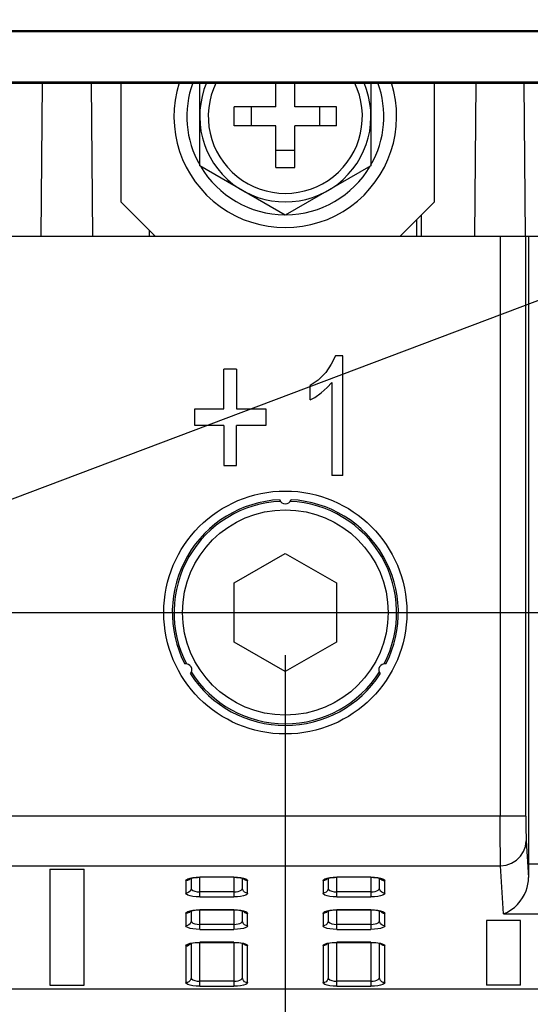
# Model space of a CAD drawing. Extents: x 0 to 420, y 0 to 297.
# Tile 53 of 67: x 300 to 312, y 182 to 205. Entities that reach past the tile are written whole.
import ezdxf

# ---------------------------------------------------------------- set-up
doc = ezdxf.new("R2010")
doc.units = 0
doc.header["$LTSCALE"] = 23.1
doc.layers.get('0').update_dxf_attribs({"linetype": 'CONTINUOUS'})
for name, color, linetype in [('ALL_AXIS', 7, 'CONTINUOUS'), ('ALL_DIM', 7, 'CONTINUOUS'), ('ALL_FEATURES', 7, 'CONTINUOUS'), ('ALL_NOTE', 7, 'CONTINUOUS')]:
    doc.layers.add(name, color=color, linetype=linetype)
doc.dimstyles.get("Standard").update_dxf_attribs({"dimtxt": 2.5, "dimasz": 2.5, "dimexe": 1.25, "dimexo": 0.625, "dimtad": 1, "dimcen": 2.5, "dimazin": 3, "dimtfac": 1, "dimtmove": 0, "dimatfit": 3})

# ---------------------------------------------------------------- blocks, each defined once
blk = doc.blocks.new('_OPEN')
at = {"color": 0, "linetype": 'BYBLOCK'}
for p, q in [((0, 0), (-1, 0.25)), ((-1, -0.25), (0, 0)), ((-1, 0), (0, 0))]:
    blk.add_line(p, q, dxfattribs=at)
blk = doc.blocks.new('*D22')
at = {"layer": 'ALL_DIM', "color": 2, "linetype": 'CONTINUOUS'}
for p, q in [((296.692, 190.793), (376.409, 190.793)), ((375.409, 190.793), (375.409, 186.393)), ((375.409, 181.993), (375.409, 186.393)), ((351.395, 181.993), (376.409, 181.993))]:
    blk.add_line(p, q, dxfattribs=at)
at = {"layer": 'ALL_DIM', "color": 2, "linetype": 'CONTINUOUS', "xscale": 2, "yscale": 2, "zscale": 2}
for p, rotation in [((375.409, 190.793), 90), ((375.409, 181.993), 270)]:
    blk.add_blockref('_OPEN', p, dxfattribs=dict(at, rotation=rotation))
blk = doc.blocks.new('*D26')
at = {"layer": 'ALL_DIM', "color": 2, "linetype": 'CONTINUOUS'}
for p, q in [((295.692, 189.793), (295.692, 149.748)), ((305.892, 189.793), (305.892, 149.748)), ((295.692, 150.748), (290.692, 150.748)), ((290.692, 150.748), (300.792, 150.748)), ((320.441, 150.748), (300.792, 150.748)), ((305.892, 150.748), (320.441, 150.748))]:
    blk.add_line(p, q, dxfattribs=at)
at = {"layer": 'ALL_DIM', "color": 2, "linetype": 'CONTINUOUS', "xscale": 2, "yscale": 2, "zscale": 2}
blk.add_blockref('_OPEN', (295.692, 150.748), dxfattribs=at)
at = {"layer": 'ALL_DIM', "color": 2, "linetype": 'CONTINUOUS', "xscale": 2, "yscale": 2, "zscale": 2, "rotation": 180}
blk.add_blockref('_OPEN', (305.892, 150.748), dxfattribs=at)
blk = doc.blocks.new('*D29')
at = {"layer": 'ALL_DIM', "color": 2, "linetype": 'CONTINUOUS'}
for p, q in [((314.452, 187.793), (314.452, 153.418)), ((269.452, 165.801), (269.452, 137.748)), ((314.452, 148.003), (314.452, 137.748)), ((269.452, 138.748), (291.952, 138.748)), ((314.452, 138.748), (291.952, 138.748))]:
    blk.add_line(p, q, dxfattribs=at)
at = {"layer": 'ALL_DIM', "color": 2, "linetype": 'CONTINUOUS', "xscale": 2, "yscale": 2, "zscale": 2, "rotation": 180}
blk.add_blockref('_OPEN', (269.452, 138.748), dxfattribs=at)
at = {"layer": 'ALL_DIM', "color": 2, "linetype": 'CONTINUOUS', "xscale": 2, "yscale": 2, "zscale": 2}
blk.add_blockref('_OPEN', (314.452, 138.748), dxfattribs=at)
blk = doc.blocks.new('*D31')
at = {"layer": 'ALL_DIM', "color": 2, "linetype": 'CONTINUOUS'}
for p, q in [((330.372, 187.793), (330.372, 131.748)), ((269.452, 166.35), (269.452, 131.748)), ((269.452, 132.748), (299.912, 132.748)), ((330.372, 132.748), (299.912, 132.748))]:
    blk.add_line(p, q, dxfattribs=at)
at = {"layer": 'ALL_DIM', "color": 2, "linetype": 'CONTINUOUS', "xscale": 2, "yscale": 2, "zscale": 2, "rotation": 180}
blk.add_blockref('_OPEN', (269.452, 132.748), dxfattribs=at)
at = {"layer": 'ALL_DIM', "color": 2, "linetype": 'CONTINUOUS', "xscale": 2, "yscale": 2, "zscale": 2}
blk.add_blockref('_OPEN', (330.372, 132.748), dxfattribs=at)

msp = doc.modelspace()

# ---------------------------------------------------------------- linework, layer by layer
at = {"layer": 'ALL_AXIS', "color": 7, "linetype": 'CONTINUOUS'}
for p, q in [((303.892, 201.238), (303.892, 203.172)), ((307.892, 203.172), (307.892, 201.238)), ((305.892, 200.083), (303.892, 201.238)), ((307.892, 201.238), (305.892, 200.083))]:
    msp.add_line(p, q, dxfattribs=at)
for radius, start, end in [(2.6, 162.5384, 17.4616), (2.3, 160.0792, 209.5918), (2, 156.8641, 23.1359), (2.3, 330.4082, 19.9208), (2.3, 210.4082, 269.5918), (2.3, 270.4082, 329.5918)]:
    msp.add_arc((305.892, 202.393), radius, start, end, dxfattribs=at)
at = {"layer": 'ALL_FEATURES', "color": 7, "linetype": 'CONTINUOUS'}
for p, q in [((355.183, 204.393), (261.721, 204.393)), ((355.173, 204.372), (261.732, 204.372)), ((355.173, 203.193), (261.732, 203.193)), ((261.742, 203.172), (355.162, 203.172)), ((300.194, 199.593), (300.225, 203.172)), ((301.359, 203.172), (301.39, 199.593)), ((302.052, 203.172), (302.052, 200.393)), ((305.672, 202.613), (305.672, 203.172)), ((306.112, 202.613), (306.112, 203.172)), ((309.372, 200.393), (309.372, 203.172)), ((310.314, 199.593), (310.345, 203.172)), ((311.459, 203.172), (311.49, 199.593)), ((305.672, 202.613), (304.696, 202.613)), ((304.696, 202.173), (304.696, 202.613)), ((305.092, 202.613), (305.092, 202.173)), ((307.088, 202.613), (306.112, 202.613)), ((306.692, 202.613), (306.692, 202.173)), ((307.088, 202.173), (307.088, 202.613)), ((305.672, 202.173), (304.696, 202.173)), ((305.672, 201.197), (305.672, 202.173)), ((307.088, 202.173), (306.112, 202.173)), ((306.112, 201.197), (306.112, 202.173)), ((306.112, 201.593), (305.672, 201.593)), ((305.672, 201.197), (306.112, 201.197)), ((302.052, 200.393), (302.852, 199.593)), ((308.572, 199.593), (309.372, 200.393)), ((309.072, 199.593), (309.072, 200.093)), ((264.812, 199.593), (352.092, 199.593)), ((302.712, 199.733), (302.712, 199.593)), ((311.572, 199.593), (311.572, 184.907)), ((306.966, 196.6), (306.838, 196.405)), ((307.062, 196.795), (306.966, 196.6)), ((307.238, 196.795), (307.062, 196.795)), ((307.238, 193.993), (307.238, 196.795)), ((304.753, 196.485), (304.459, 196.485)), ((304.459, 195.553), (304.459, 196.485)), ((304.753, 196.485), (304.753, 195.553)), ((306.838, 196.405), (306.662, 196.227)), ((306.662, 196.227), (306.47, 196.103)), ((306.87, 196.05), (306.982, 196.174)), ((306.982, 196.174), (306.982, 193.993)), ((306.47, 195.766), (306.47, 196.103)), ((306.582, 195.819), (306.726, 195.926)), ((306.726, 195.926), (306.87, 196.05)), ((306.47, 195.766), (306.582, 195.819)), ((303.775, 195.553), (304.459, 195.553)), ((303.775, 195.163), (303.775, 195.553)), ((304.753, 195.553), (305.437, 195.553)), ((305.437, 195.553), (305.437, 195.163)), ((304.459, 195.163), (303.775, 195.163)), ((304.459, 195.163), (304.459, 194.231)), ((305.437, 195.163), (304.753, 195.163)), ((304.753, 194.231), (304.753, 195.163)), ((304.459, 194.231), (304.753, 194.231)), ((307.238, 193.993), (306.982, 193.993)), ((304.697, 191.483), (305.892, 192.173)), ((305.892, 192.173), (307.087, 191.483)), ((304.697, 190.103), (304.697, 191.483)), ((307.087, 191.483), (307.087, 190.103)), ((305.892, 189.413), (304.697, 190.103)), ((307.087, 190.103), (305.892, 189.413)), ((300.392, 184.793), (301.192, 184.793)), ((300.392, 184.793), (300.392, 182.079)), ((301.192, 182.079), (301.192, 184.793)), ((303.692, 184.579), (303.692, 184.346)), ((304.692, 184.602), (303.892, 184.602)), ((304.692, 184.602), (304.748, 184.6)), ((304.892, 184.346), (304.892, 184.579)), ((306.892, 184.579), (306.892, 184.346)), ((307.892, 184.602), (307.092, 184.602)), ((307.892, 184.602), (307.948, 184.6)), ((308.092, 184.346), (308.092, 184.579)), ((303.692, 183.818), (303.692, 183.585)), ((303.892, 183.841), (304.692, 183.841)), ((304.692, 183.841), (304.748, 183.839)), ((304.892, 183.585), (304.892, 183.818)), ((306.892, 183.818), (306.892, 183.585)), ((307.092, 183.841), (307.892, 183.841)), ((307.892, 183.841), (307.948, 183.839)), ((308.092, 183.585), (308.092, 183.818)), ((311.382, 183.593), (310.592, 183.593)), ((310.592, 183.593), (310.592, 182.079)), ((311.382, 182.079), (311.382, 183.593)), ((303.692, 183.057), (303.692, 182.256)), ((303.892, 183.08), (304.692, 183.08)), ((304.692, 183.08), (304.748, 183.078)), ((304.892, 182.256), (304.892, 183.057)), ((306.892, 183.057), (306.892, 182.256)), ((307.092, 183.08), (307.892, 183.08)), ((307.892, 183.08), (307.948, 183.078)), ((308.092, 182.256), (308.092, 183.057)), ((266.509, 181.993), (350.395, 181.993)), ((300.392, 182.079), (301.192, 182.079)), ((311.382, 182.079), (310.592, 182.079))]:
    msp.add_line(p, q, dxfattribs=at)
at = {"layer": 'ALL_FEATURES', "color": 9, "linetype": 'CONTINUOUS'}
for p, q in [((308.952, 199.973), (308.952, 199.593)), ((302.832, 199.593), (302.832, 199.613)), ((310.909, 199.593), (310.909, 186.033)), ((311.509, 186.035), (311.509, 199.593)), ((311.509, 186.033), (290.055, 186.033)), ((311.517, 185.452), (311.573, 184.594)), ((290.647, 184.873), (310.917, 184.873)), ((310.99, 183.748), (310.917, 184.873)), ((350.436, 184.907), (311.572, 184.907)), ((303.572, 184.52), (303.572, 184.23)), ((303.668, 184.581), (303.734, 184.594)), ((304.692, 184.606), (303.892, 184.606)), ((303.892, 184.145), (303.892, 184.606)), ((304.692, 184.606), (304.692, 184.145)), ((304.85, 184.594), (304.916, 184.581)), ((305.012, 184.23), (305.012, 184.52)), ((306.772, 184.52), (306.772, 184.23)), ((306.868, 184.581), (306.934, 184.594)), ((307.892, 184.606), (307.092, 184.606)), ((307.092, 184.145), (307.092, 184.606)), ((307.892, 184.606), (307.892, 184.145)), ((308.05, 184.594), (308.116, 184.581)), ((308.212, 184.23), (308.212, 184.52)), ((304.692, 184.261), (303.892, 184.261)), ((307.892, 184.261), (307.092, 184.261)), ((303.892, 184.145), (304.692, 184.145)), ((307.092, 184.145), (307.892, 184.145)), ((303.572, 183.759), (303.572, 183.469)), ((303.668, 183.82), (303.734, 183.833)), ((304.692, 183.845), (303.892, 183.845)), ((303.892, 183.384), (303.892, 183.845)), ((304.692, 183.845), (304.692, 183.384)), ((304.85, 183.833), (304.916, 183.82)), ((305.012, 183.469), (305.012, 183.759)), ((306.772, 183.759), (306.772, 183.469)), ((306.868, 183.82), (306.934, 183.833)), ((307.892, 183.845), (307.092, 183.845)), ((307.092, 183.384), (307.092, 183.845)), ((307.892, 183.845), (307.892, 183.384)), ((308.05, 183.833), (308.116, 183.82)), ((308.212, 183.469), (308.212, 183.759)), ((310.99, 183.748), (350.426, 183.748)), ((304.692, 183.5), (303.892, 183.5)), ((307.892, 183.5), (307.092, 183.5)), ((303.892, 183.384), (304.692, 183.384)), ((307.092, 183.384), (307.892, 183.384)), ((303.668, 183.059), (303.734, 183.072)), ((304.692, 183.084), (303.892, 183.084)), ((303.892, 182.055), (303.892, 183.084)), ((304.692, 183.084), (304.692, 182.055)), ((304.85, 183.072), (304.916, 183.059)), ((306.868, 183.059), (306.934, 183.072)), ((307.892, 183.084), (307.092, 183.084)), ((307.092, 182.055), (307.092, 183.084)), ((307.892, 183.084), (307.892, 182.055)), ((308.05, 183.072), (308.116, 183.059)), ((303.572, 182.998), (303.572, 182.14)), ((305.012, 182.14), (305.012, 182.998)), ((306.772, 182.998), (306.772, 182.14)), ((308.212, 182.14), (308.212, 182.998)), ((304.692, 182.171), (303.892, 182.171)), ((307.892, 182.171), (307.092, 182.171)), ((303.892, 182.055), (304.692, 182.055)), ((307.092, 182.055), (307.892, 182.055))]:
    msp.add_line(p, q, dxfattribs=at)
for points in [[(310.917, 184.873), (310.916, 184.951), (310.915, 185.067), (310.914, 185.216), (310.912, 185.394), (310.911, 185.594), (310.91, 185.809), (310.909, 186.033)], [(311.509, 186.035), (311.509, 185.909), (311.51, 185.785), (311.511, 185.67), (311.513, 185.573), (311.515, 185.499), (311.517, 185.452)], [(310.917, 184.873), (311.048, 184.888), (311.175, 184.931), (311.29, 185.001), (311.385, 185.093), (311.457, 185.203), (311.502, 185.326), (311.517, 185.453)], [(303.572, 184.52), (303.584, 184.543), (303.617, 184.563), (303.668, 184.581)], [(303.643, 184.542), (303.609, 184.526), (303.572, 184.52)], [(303.672, 184.572), (303.669, 184.568), (303.643, 184.542)], [(303.734, 184.594), (303.811, 184.603), (303.892, 184.606)], [(304.692, 184.606), (304.773, 184.603), (304.85, 184.594)], [(305.012, 184.52), (304.975, 184.526), (304.942, 184.542), (304.915, 184.568), (304.912, 184.573)], [(304.916, 184.581), (304.968, 184.563), (305.001, 184.543), (305.012, 184.52)], [(306.772, 184.52), (306.784, 184.543), (306.817, 184.563), (306.868, 184.581)], [(306.843, 184.542), (306.809, 184.526), (306.772, 184.52)], [(306.872, 184.572), (306.869, 184.568), (306.843, 184.542)], [(306.934, 184.594), (307.011, 184.603), (307.092, 184.606)], [(307.892, 184.606), (307.973, 184.603), (308.05, 184.594)], [(308.112, 184.573), (308.115, 184.568), (308.142, 184.542)], [(308.116, 184.581), (308.168, 184.563), (308.201, 184.543), (308.212, 184.52)], [(308.142, 184.542), (308.176, 184.525), (308.212, 184.52)], [(303.692, 184.346), (303.687, 184.312), (303.67, 184.279), (303.642, 184.252), (303.608, 184.236), (303.572, 184.23)], [(303.892, 184.145), (303.812, 184.148), (303.735, 184.156), (303.668, 184.169), (303.617, 184.187), (303.584, 184.208), (303.572, 184.23)], [(303.692, 184.346), (303.703, 184.319), (303.733, 184.294), (303.778, 184.276), (303.833, 184.265), (303.892, 184.261)], [(304.692, 184.261), (304.742, 184.264), (304.789, 184.272), (304.83, 184.284), (304.863, 184.302), (304.885, 184.323), (304.892, 184.346)], [(305.012, 184.23), (305.001, 184.208), (304.968, 184.187), (304.916, 184.169), (304.849, 184.156), (304.772, 184.147), (304.692, 184.145)], [(305.012, 184.23), (304.976, 184.236), (304.942, 184.252), (304.915, 184.279), (304.898, 184.312), (304.892, 184.346)], [(306.892, 184.346), (306.887, 184.312), (306.87, 184.279), (306.842, 184.252), (306.808, 184.236), (306.772, 184.23)], [(307.092, 184.145), (307.012, 184.148), (306.935, 184.156), (306.868, 184.169), (306.817, 184.187), (306.784, 184.208), (306.772, 184.23)], [(306.892, 184.347), (306.903, 184.319), (306.933, 184.295), (306.978, 184.276), (307.033, 184.265), (307.092, 184.261)], [(307.892, 184.261), (307.942, 184.264), (307.989, 184.272), (308.03, 184.285), (308.063, 184.302), (308.085, 184.323), (308.092, 184.347)], [(308.212, 184.23), (308.201, 184.208), (308.168, 184.187), (308.116, 184.169), (308.049, 184.156), (307.972, 184.147), (307.892, 184.145)], [(308.212, 184.23), (308.176, 184.236), (308.142, 184.252), (308.115, 184.279), (308.098, 184.312), (308.092, 184.346)], [(303.572, 183.759), (303.584, 183.782), (303.617, 183.802), (303.668, 183.82)], [(303.643, 183.781), (303.609, 183.765), (303.572, 183.759)], [(303.672, 183.811), (303.669, 183.807), (303.643, 183.781)], [(303.734, 183.833), (303.811, 183.842), (303.892, 183.845)], [(304.692, 183.845), (304.773, 183.842), (304.85, 183.833)], [(304.912, 183.812), (304.915, 183.807), (304.942, 183.781)], [(304.916, 183.82), (304.968, 183.802), (305.001, 183.782), (305.012, 183.759)], [(304.942, 183.781), (304.976, 183.764), (305.012, 183.759)], [(306.772, 183.759), (306.784, 183.782), (306.817, 183.802), (306.868, 183.82)], [(306.843, 183.781), (306.809, 183.765), (306.772, 183.759)], [(306.872, 183.811), (306.869, 183.807), (306.843, 183.781)], [(306.934, 183.833), (307.011, 183.842), (307.092, 183.845)], [(307.892, 183.845), (307.973, 183.842), (308.05, 183.833)], [(308.112, 183.812), (308.115, 183.807), (308.142, 183.781)], [(308.116, 183.82), (308.168, 183.802), (308.201, 183.782), (308.212, 183.759)], [(308.142, 183.781), (308.176, 183.764), (308.212, 183.759)], [(303.692, 183.585), (303.687, 183.551), (303.67, 183.518), (303.642, 183.491), (303.608, 183.475), (303.572, 183.469)], [(303.892, 183.384), (303.812, 183.387), (303.735, 183.395), (303.668, 183.408), (303.617, 183.426), (303.584, 183.447), (303.572, 183.469)], [(303.692, 183.585), (303.703, 183.558), (303.733, 183.533), (303.778, 183.515), (303.833, 183.504), (303.892, 183.5)], [(304.692, 183.5), (304.742, 183.503), (304.789, 183.511), (304.83, 183.523), (304.863, 183.541), (304.885, 183.562), (304.892, 183.585)], [(305.012, 183.469), (305.001, 183.447), (304.968, 183.426), (304.916, 183.408), (304.849, 183.395), (304.772, 183.387), (304.692, 183.384)], [(305.012, 183.469), (304.976, 183.475), (304.942, 183.491), (304.915, 183.518), (304.898, 183.551), (304.892, 183.585)], [(306.892, 183.585), (306.887, 183.551), (306.87, 183.518), (306.842, 183.491), (306.808, 183.475), (306.772, 183.469)], [(307.092, 183.384), (307.012, 183.387), (306.935, 183.395), (306.868, 183.408), (306.817, 183.426), (306.784, 183.447), (306.772, 183.469)], [(306.892, 183.586), (306.903, 183.558), (306.933, 183.534), (306.978, 183.515), (307.033, 183.504), (307.092, 183.5)], [(307.892, 183.5), (307.942, 183.503), (307.989, 183.511), (308.03, 183.524), (308.063, 183.541), (308.085, 183.562), (308.092, 183.586)], [(308.212, 183.469), (308.201, 183.447), (308.168, 183.426), (308.116, 183.408), (308.049, 183.395), (307.972, 183.387), (307.892, 183.384)], [(308.212, 183.469), (308.176, 183.475), (308.142, 183.491), (308.115, 183.518), (308.098, 183.551), (308.092, 183.585)], [(303.572, 182.998), (303.584, 183.021), (303.617, 183.041), (303.668, 183.059)], [(303.572, 182.998), (303.608, 183.003), (303.642, 183.02), (303.67, 183.046), (303.672, 183.051)], [(303.734, 183.072), (303.811, 183.081), (303.892, 183.084)], [(304.692, 183.084), (304.773, 183.081), (304.85, 183.072)], [(305.012, 182.998), (304.975, 183.004), (304.942, 183.02), (304.915, 183.046), (304.912, 183.051)], [(304.916, 183.059), (304.968, 183.041), (305.001, 183.021), (305.012, 182.998)], [(306.772, 182.998), (306.784, 183.021), (306.817, 183.041), (306.868, 183.059)], [(306.843, 183.02), (306.809, 183.004), (306.772, 182.998)], [(306.872, 183.051), (306.869, 183.046), (306.843, 183.02)], [(306.934, 183.072), (307.011, 183.081), (307.092, 183.084)], [(307.892, 183.084), (307.973, 183.081), (308.05, 183.072)], [(308.212, 182.998), (308.175, 183.004), (308.142, 183.02), (308.115, 183.046), (308.112, 183.051)], [(308.116, 183.059), (308.168, 183.041), (308.201, 183.021), (308.212, 182.998)], [(303.692, 182.256), (303.687, 182.222), (303.67, 182.189), (303.642, 182.162), (303.608, 182.146), (303.572, 182.14)], [(303.892, 182.055), (303.812, 182.057), (303.735, 182.066), (303.668, 182.079), (303.617, 182.097), (303.584, 182.118), (303.572, 182.14)], [(303.692, 182.256), (303.703, 182.229), (303.733, 182.204), (303.778, 182.186), (303.833, 182.175), (303.892, 182.171)], [(304.692, 182.171), (304.742, 182.174), (304.789, 182.182), (304.83, 182.194), (304.863, 182.212), (304.885, 182.233), (304.892, 182.256)], [(305.012, 182.14), (305.001, 182.118), (304.968, 182.097), (304.916, 182.079), (304.849, 182.066), (304.772, 182.057), (304.692, 182.055)], [(305.012, 182.14), (304.976, 182.146), (304.942, 182.162), (304.915, 182.189), (304.898, 182.222), (304.892, 182.256)], [(306.892, 182.256), (306.887, 182.222), (306.87, 182.189), (306.842, 182.162), (306.808, 182.146), (306.772, 182.14)], [(307.092, 182.055), (307.012, 182.057), (306.935, 182.066), (306.868, 182.079), (306.817, 182.097), (306.784, 182.118), (306.772, 182.14)], [(306.892, 182.256), (306.903, 182.229), (306.933, 182.204), (306.978, 182.186), (307.033, 182.175), (307.092, 182.171)], [(307.892, 182.171), (307.942, 182.174), (307.989, 182.182), (308.03, 182.194), (308.063, 182.212), (308.085, 182.233), (308.092, 182.256)], [(308.212, 182.14), (308.201, 182.118), (308.168, 182.097), (308.116, 182.079), (308.049, 182.066), (307.972, 182.057), (307.892, 182.055)], [(308.212, 182.14), (308.176, 182.146), (308.142, 182.162), (308.115, 182.189), (308.098, 182.222), (308.092, 182.256)]]:
    msp.add_lwpolyline(points, dxfattribs=at)
at = {"layer": 'ALL_FEATURES', "color": 7, "linetype": 'CONTINUOUS'}
for points in [[(311.572, 184.907), (311.572, 184.802), (311.572, 184.697), (311.573, 184.594)], [(303.662, 184.568), (303.663, 184.569), (303.674, 184.574), (303.699, 184.581), (303.737, 184.589), (303.786, 184.596), (303.844, 184.601), (303.892, 184.602)], [(304.748, 184.6), (304.803, 184.596), (304.849, 184.589), (304.886, 184.581), (304.91, 184.573), (304.917, 184.571)], [(306.862, 184.568), (306.863, 184.569), (306.874, 184.574), (306.899, 184.581), (306.937, 184.589), (306.986, 184.596), (307.044, 184.601), (307.092, 184.602)], [(307.948, 184.6), (308.003, 184.596), (308.049, 184.589), (308.086, 184.581), (308.11, 184.573), (308.117, 184.571)], [(310.99, 183.748), (311.077, 183.787), (311.162, 183.838), (311.241, 183.899), (311.314, 183.969), (311.378, 184.044), (311.433, 184.123), (311.478, 184.203), (311.514, 184.284), (311.541, 184.365), (311.559, 184.443), (311.57, 184.52), (311.573, 184.594)], [(303.662, 183.807), (303.663, 183.808), (303.674, 183.813), (303.699, 183.82), (303.737, 183.828), (303.786, 183.835), (303.844, 183.84), (303.892, 183.841)], [(304.748, 183.839), (304.803, 183.835), (304.849, 183.828), (304.886, 183.82), (304.91, 183.812), (304.917, 183.81)], [(306.862, 183.807), (306.863, 183.808), (306.874, 183.813), (306.899, 183.82), (306.937, 183.828), (306.986, 183.835), (307.044, 183.84), (307.092, 183.841)], [(307.948, 183.839), (308.003, 183.835), (308.049, 183.828), (308.086, 183.82), (308.11, 183.812), (308.117, 183.81)], [(303.662, 183.046), (303.663, 183.047), (303.674, 183.052), (303.699, 183.059), (303.737, 183.067), (303.786, 183.074), (303.844, 183.079), (303.892, 183.08)], [(304.748, 183.078), (304.803, 183.074), (304.849, 183.067), (304.886, 183.059), (304.91, 183.052), (304.917, 183.049)], [(306.862, 183.046), (306.863, 183.047), (306.874, 183.052), (306.899, 183.059), (306.937, 183.067), (306.986, 183.074), (307.044, 183.079), (307.092, 183.08)], [(307.948, 183.078), (308.003, 183.074), (308.049, 183.067), (308.086, 183.059), (308.11, 183.052), (308.117, 183.049)]]:
    msp.add_lwpolyline(points, dxfattribs=at)
msp.add_circle((305.892, 190.793), 2.84, dxfattribs=at)
at = {"layer": 'ALL_FEATURES', "color": 9, "linetype": 'CONTINUOUS'}
msp.add_circle((305.892, 190.793), 2.4, dxfattribs=at)
at = {"layer": 'ALL_FEATURES', "color": 7, "linetype": 'CONTINUOUS'}
for centre, radius, start, end in [((305.892, 202.393), 1.8, 154.0153, 25.9847), ((305.892, 190.793), 2.64, 92.8903, 207.1097), ((305.892, 190.793), 2.6, 92.3849, 207.5687), ((305.892, 193.473), 0.14, 198.0412, 341.9588), ((305.892, 190.793), 2.6, 332.4442, 87.6147), ((305.892, 190.793), 2.64, 332.8903, 87.1097), ((303.571, 189.453), 0.14, 318.0412, 101.9588), ((308.213, 189.453), 0.14, 78.0412, 221.9588), ((305.892, 190.793), 2.64, 212.8903, 327.1097), ((305.892, 190.793), 2.6, 212.3219, 327.6699)]:
    msp.add_arc(centre, radius, start, end, dxfattribs=at)
at = {"layer": 'ALL_NOTE', "color": 2, "linetype": 'CONTINUOUS'}
msp.add_line((297.519, 192.699), (363.225, 217.508), dxfattribs=at)

# ---------------------------------------------------------------- dimensions: what is measured, and where the dimension line sits
at = {"layer": 'ALL_DIM', "color": 2, "linetype": 'CONTINUOUS'}
for base, p1, p2, picture, middle in [((305.892, 150.748), (295.692, 190.793), (305.892, 190.793), '*D26', (309.433, 150.748)), ((314.452, 138.748), (269.452, 166.801), (314.452, 188.793), '*D29', (285.072, 138.748)), ((330.372, 132.748), (269.452, 167.35), (330.372, 188.793), '*D31', (293.032, 132.748))]:
    dim = msp.add_linear_dim(base=base, p1=p1, p2=p2, dimstyle='Standard', dxfattribs=at)
    dim.commit()
    dim.dimension.update_dxf_attribs({"geometry": picture, "text_midpoint": middle, "dimtype": 128})
dim = msp.add_linear_dim(base=(375.409, 190.793), p1=(350.395, 181.993), p2=(295.692, 190.793), angle=90, dimstyle='Standard', dxfattribs=at)
dim.commit()
dim.dimension.update_dxf_attribs({"geometry": '*D22', "text_midpoint": (375.409, 183.641), "dimtype": 128})

doc.saveas('drawing.dxf')
